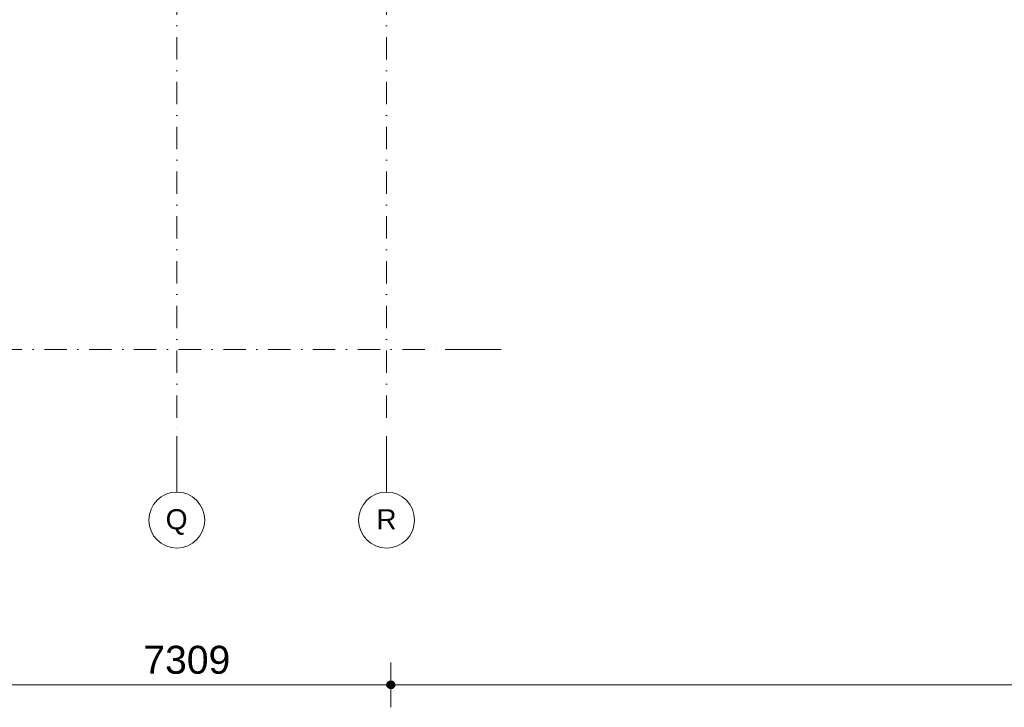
# Model space of a CAD drawing. Header units: millimetres. Extents: x 1557 to 319405, y -11609 to 73584.
# Tile 39 of 103: x 237829 to 255428, y -11609 to 677. Entities that reach past the tile are written whole.
import ezdxf

# ---------------------------------------------------------------- set-up
doc = ezdxf.new("R2010")
doc.units = ezdxf.units.MM
doc.linetypes.add('RR_Level', pattern=[800, 400, -200, 0, -200])
for name, color, linetype, lineweight in [('A-____-____-DIMS', 211, 'Continuous', 9), ('A-____-____-DIMS-200', 211, 'Continuous', 9), ('S-GRID-____-IDEN', 1, 'Continuous', 13), ('S-GRID-____-OTLN', 1, 'Continuous', 9)]:
    doc.layers.add(name, color=color, linetype=linetype, lineweight=lineweight)
doc.styles.add('Arial', font='arial.ttf', dxfattribs={"height": 360})
doc.styles.add('Arial_5', font='arial.ttf', dxfattribs={"height": 500})
doc.dimstyles.new('2_5mm_totaalmaatvoering', dxfattribs={"dimscale": 304.8, "dimtxt": 1.673654, "dimasz": 1.83727, "dimexe": 1.312336, "dimexo": 0.0625, "dimgap": 0.164042, "dimtad": 1, "dimdec": 0, "dimlfac": 304.8, "dimzin": 0, "dimdsep": 46, "dimtxsty": 'Arial_5', "dimblk1": 'DOTSMALL', "dimblk2": 'DOTSMALL', "dimsah": 1, "dimcen": 0.09, "dimdle": 1.64042, "dimazin": 0, "dimtfac": 1, "dimtdec": 4, "dimtix": 1, "dimtmove": 0, "dimatfit": 3, "dimfxl": 0.004306, "dimfxlon": 1, "dimtvp": 1, "dimtfill": 1, "dimtolj": 1, "dimtzin": 0, "dimlwd": 13, "dimlwe": 13, "dimarcsym": 2})

# ---------------------------------------------------------------- blocks, each defined once
blk = doc.blocks.new('Grid - r_2_5mm-300571-plot_V0 Copy 1')
at = {"layer": 'S-GRID-____-IDEN'}
blk.add_circle((0, 0), 2.5, dxfattribs=at)
blk = doc.blocks.new('DIMBLOCK88-plot_V0 Copy 1')
at = {"layer": 'A-____-____-DIMS-200', "lineweight": 25}
h = blk.add_hatch(color=256, dxfattribs=at)
edge = h.paths.add_edge_path()
edge.add_arc((237154, -11209), 70, 0, 360)
h = blk.add_hatch(color=256, dxfattribs=at)
edge = h.paths.add_edge_path()
edge.add_arc((244463, -11209), 70, 0, 360)
at = {"layer": 'A-____-____-DIMS-200', "lineweight": 13}
for p, q in [((237154, -10809), (237154, -11609)), ((237154, -11209), (237154, -10809)), ((244463, -10809), (244463, -11609)), ((244463, -11209), (244463, -10809)), ((237154, -11209), (244463, -11209))]:
    blk.add_line(p, q, dxfattribs=at)
at = {"layer": 'A-____-____-DIMS-200', "lineweight": 25}
for centre in [(237154, -11209), (244463, -11209)]:
    blk.add_circle(centre, 70, dxfattribs=at)
at = {"layer": 'A-____-____-DIMS-200', "color": 0, "lineweight": 13, "insert": (240039, -10510), "char_height": 500, "width": 1845.88, "attachment_point": 1, "line_spacing_factor": 0.941778, "style": 'Arial_5', "bg_fill": 3, "box_fill_scale": 1.25, "bg_fill_color": 256, "bg_fill_true_color": 13158600, "bg_fill_transparency": 0}
blk.add_mtext('7309', dxfattribs=at)
blk = doc.blocks.new('_DotSmall')
at = {"color": 0, "linetype": 'ByBlock', "const_width": 0.5}
blk.add_lwpolyline([(-0.0625, 0, 1), (0.0625, 0, 1)], format="xyb", close=True, dxfattribs=at)
blk = doc.blocks.new('DIMBLOCK89-plot_V0 Copy 1')
at = {"layer": 'A-____-____-DIMS-200', "lineweight": 25}
h = blk.add_hatch(color=256, dxfattribs=at)
edge = h.paths.add_edge_path()
edge.add_arc((244463, -11209), 70, 0, 360)
h = blk.add_hatch(color=256, dxfattribs=at)
edge = h.paths.add_edge_path()
edge.add_arc((276185, -11209), 70, 0, 360)
at = {"layer": 'A-____-____-DIMS-200', "lineweight": 13}
for p, q in [((244463, -10809), (244463, -11609)), ((244463, -11209), (244463, -10809)), ((276185, -10809), (276185, -11609)), ((276185, -11209), (276185, -10809)), ((244463, -11209), (276185, -11209))]:
    blk.add_line(p, q, dxfattribs=at)
at = {"layer": 'A-____-____-DIMS-200', "lineweight": 25}
for centre in [(244463, -11209), (276185, -11209)]:
    blk.add_circle(centre, 70, dxfattribs=at)
at = {"layer": 'A-____-____-DIMS-200', "color": 0, "lineweight": 13, "insert": (259362, -10510), "char_height": 500, "width": 2307.36, "attachment_point": 1, "line_spacing_factor": 0.941778, "style": 'Arial_5', "bg_fill": 3, "box_fill_scale": 1.25, "bg_fill_color": 256, "bg_fill_true_color": 13158600, "bg_fill_transparency": 0}
blk.add_mtext('31722', dxfattribs=at)

msp = doc.modelspace()

# ---------------------------------------------------------------- linework, layer by layer
at = {"layer": 'S-GRID-____-OTLN', "linetype": 'RR_Level'}
for p, q in [((240636.5135, 70774.2271), (240636.5135, -6763.3674)), ((244386.5135, 70774.2271), (244386.5135, -6763.3674)), ((167060.7094, -5213.2034), (245433.2051, -5213.2034))]:
    msp.add_line(p, q, dxfattribs=at)
at = {"layer": 'S-GRID-____-OTLN'}
for p, q in [((245433.2051, -5213.2034), (246433.2051, -5213.2034)), ((240636.5135, -6763.3674), (240636.5135, -7763.3674)), ((244386.5135, -6763.3674), (244386.5135, -7763.3674))]:
    msp.add_line(p, q, dxfattribs=at)

# ---------------------------------------------------------------- block references
at = {"layer": 'S-GRID-____-IDEN', "xscale": 199.9999999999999, "yscale": 199.9999999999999, "zscale": 199.9999999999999, "rotation": 180}
for p in [(240636.5135, -8263.3674), (244386.5135, -8263.3674)]:
    msp.add_blockref('Grid - r_2_5mm-300571-plot_V0 Copy 1', p, dxfattribs=at)

# ---------------------------------------------------------------- texts
at = {"layer": 'S-GRID-____-IDEN', "lineweight": 9, "char_height": 360, "attachment_point": 1, "style": 'Arial'}
for s, insert, width in [('Q', (240437.7576, -8070), 464.97875), ('R', (244201.7576, -8070), 432.91125)]:
    msp.add_mtext(s, dxfattribs=dict(at, insert=insert, width=width))

# ---------------------------------------------------------------- dimensions: what is measured, and where the dimension line sits
at = {"layer": 'A-____-____-DIMS', "lineweight": 13}
dim = msp.add_linear_dim(base=(244462.6711, -11209.4529), p1=(237153.8039, -10809.4529), p2=(244462.6711, -10809.4529), dimstyle='2_5mm_totaalmaatvoering', override={"dimpost": '<>', "dimfxl": 7308.867178}, dxfattribs=at)
dim.commit()
dim.dimension.update_dxf_attribs({"geometry": 'DIMBLOCK88-plot_V0 Copy 1', "text_midpoint": (240808.2375, -10903.9959)})

# ---------------------------------------------------------------- next in the draw order: dimensions: what is measured, and where the dimension line sits
dim = msp.add_linear_dim(base=(276185.1033, -11209.4529), p1=(244462.6711, -10809.4529), p2=(276185.1033, -10809.4529), dimstyle='2_5mm_totaalmaatvoering', override={"dimpost": '<>', "dimfxl": 31722.43213}, dxfattribs=at)
dim.commit()
dim.dimension.update_dxf_attribs({"geometry": 'DIMBLOCK89-plot_V0 Copy 1', "text_midpoint": (260323.8872, -10904.1664)})

doc.saveas('drawing.dxf')
